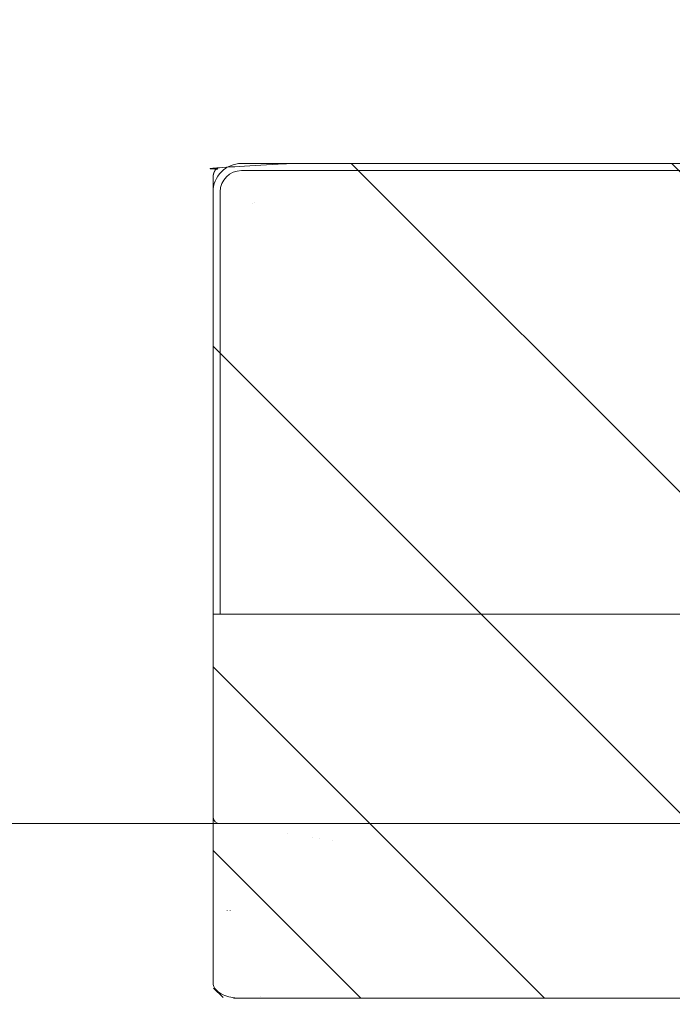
# Model space of a CAD drawing. Header units: inches. Extents: x -420 to -276, y -52 to 18.
# Tile 141 of 187: x -287.04 to -285.23, y -47.5 to -44.77. Entities that reach past the tile are written whole.
import ezdxf

# ---------------------------------------------------------------- set-up
doc = ezdxf.new("R2010")
doc.units = ezdxf.units.IN
doc.header["$LTSCALE"] = 32
doc.header["$MEASUREMENT"] = 0
doc.linetypes.add('Dash Style-1', pattern=[0.083328, 0.041656, -0.041672])
for name, color, linetype, lineweight in [('DashLine', 7, 'Dash Style-1', 13), ('DashLineFill', 7, 'Dash Style-1', 13), ('Drawing', 7, 'Continuous', 18), ('None', 7, 'Continuous', 18), ('SolidLine', 7, 'Continuous', 15)]:
    doc.layers.add(name, color=color, linetype=linetype, lineweight=lineweight)

# ---------------------------------------------------------------- blocks, each defined once
blk = doc.blocks.new('Group-52')
at = {"layer": 'DashLine', "flags": 128}
blk.add_lwpolyline([(0, -2.559055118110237), (69.76377952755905, -2.559055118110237), (69.76377952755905, -30), (0, -30)], close=True, dxfattribs=at)
at = {"layer": 'SolidLine', "flags": 128}
blk.add_lwpolyline([(0, -2.559055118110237), (69.76377952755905, -2.559055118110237), (69.76377952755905, -30), (0, -30)], close=True, dxfattribs=at)
blk = doc.blocks.new('TiMotion_Handset (2D)')
at = {"layer": 'DashLineFill', "linetype": 'Continuous', "lineweight": 13}
h = blk.add_hatch(dxfattribs=at)
h.set_pattern_fill('Steel', color=253, style=0, pattern_type=2)
h.set_pattern_definition([(45, (0, 0), (-1.61301565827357, 1.935715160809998), []), (45, (-1.0608, 1.0608), (-0.4723460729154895, 0.4167612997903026), [])])
h.paths.add_polyline_path([(-0.5650679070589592, 2.440944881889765), (-0.5636889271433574, 2.443168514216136), (-0.5621892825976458, 2.445271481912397), (-0.5605689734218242, 2.447253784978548), (-0.5588279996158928, 2.449115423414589), (-0.5569663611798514, 2.45085639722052), (-0.5549840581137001, 2.452476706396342), (-0.5528810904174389, 2.453976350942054), (-0.5506574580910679, 2.455355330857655), (-0.5483514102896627, 2.456591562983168), (-0.5460011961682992, 2.457662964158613), (-0.543606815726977, 2.458569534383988), (-0.5411682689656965, 2.459311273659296), (-0.5386855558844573, 2.459888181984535), (-0.5361586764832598, 2.460300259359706), (-0.5335876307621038, 2.460547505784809), (-0.5309724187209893, 2.460629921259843), (0.4425815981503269, 2.460629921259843), (0.4451968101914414, 2.460547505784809), (0.4477678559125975, 2.460300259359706), (0.450294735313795, 2.459888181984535), (0.4527774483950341, 2.459311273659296), (0.4552159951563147, 2.458569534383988), (0.4576103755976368, 2.457662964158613), (0.4599605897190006, 2.456591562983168), (0.4622666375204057, 2.455355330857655), (0.4644902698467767, 2.453976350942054), (0.4665932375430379, 2.452476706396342), (0.4685755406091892, 2.45085639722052), (0.4704371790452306, 2.449115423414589), (0.472178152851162, 2.447253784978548), (0.4737984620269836, 2.445271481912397), (0.4752981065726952, 2.443168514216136), (0.4766770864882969, 2.440944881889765), (0.4779133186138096, 2.43863883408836), (0.478984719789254, 2.436288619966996), (0.47989129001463, 2.433894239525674), (0.4806330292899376, 2.431455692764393), (0.4812099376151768, 2.428972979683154), (0.4816220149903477, 2.426446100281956), (0.4818692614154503, 2.423875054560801), (0.4819516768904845, 2.421259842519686), (0.4819516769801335, 1.765582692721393), (0.4825163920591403, 1.763951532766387), (0.4830058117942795, 1.762300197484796), (0.4834199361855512, 1.760628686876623), (0.4837587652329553, 1.758937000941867), (0.4840222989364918, 1.757225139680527), (0.4842105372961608, 1.755493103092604), (0.4843234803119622, 1.753740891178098), (0.484361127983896, 1.751968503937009), (0.484361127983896, -1.751965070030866), (0.4842787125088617, -1.75458028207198), (0.4840314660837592, -1.757151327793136), (0.4836193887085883, -1.759678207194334), (0.483042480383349, -1.762160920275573), (0.4823007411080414, -1.764599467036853), (0.4813941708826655, -1.766993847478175), (0.4803227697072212, -1.769344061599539), (0.4790865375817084, -1.771650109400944), (0.4777075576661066, -1.773873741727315), (0.4762079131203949, -1.775976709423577), (0.4745876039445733, -1.777959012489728), (0.4728466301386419, -1.779820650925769), (0.4709849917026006, -1.781561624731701), (0.4690026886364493, -1.783181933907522), (0.4668997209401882, -1.784681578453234), (0.4646760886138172, -1.786060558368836), (0.4623700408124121, -1.787296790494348), (0.4600198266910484, -1.788368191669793), (0.4576254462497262, -1.789274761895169), (0.4551868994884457, -1.790016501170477), (0.4527041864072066, -1.790593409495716), (0.4501773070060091, -1.791005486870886), (0.447606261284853, -1.791252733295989), (0.4449910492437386, -1.791335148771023), (-1.79051826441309, -1.791335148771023), (-1.793133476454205, -1.791252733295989), (-1.795704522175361, -1.791005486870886), (-1.798231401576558, -1.790593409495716), (-1.800714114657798, -1.790016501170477), (-1.803152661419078, -1.789274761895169), (-1.8055470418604, -1.788368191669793), (-1.807897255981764, -1.787296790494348), (-1.810203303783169, -1.786060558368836), (-1.81242693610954, -1.784681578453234), (-1.814529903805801, -1.783181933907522), (-1.816512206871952, -1.781561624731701), (-1.818373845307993, -1.779820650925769), (-1.820114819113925, -1.777959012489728), (-1.821735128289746, -1.775976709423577), (-1.823234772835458, -1.773873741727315), (-1.82461375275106, -1.771650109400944), (-1.825849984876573, -1.769344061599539), (-1.826921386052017, -1.766993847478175), (-1.827827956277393, -1.764599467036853), (-1.828569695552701, -1.762160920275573), (-1.82914660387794, -1.759678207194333), (-1.829558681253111, -1.757151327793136), (-1.829805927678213, -1.75458028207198), (-1.829888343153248, -1.751965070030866), (-1.829888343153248, 1.751968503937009), (-1.829805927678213, 1.754583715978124), (-1.829558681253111, 1.75715476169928), (-1.82914660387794, 1.759681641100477), (-1.828569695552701, 1.762164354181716), (-1.827827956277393, 1.764602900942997), (-1.826921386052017, 1.766997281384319), (-1.825849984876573, 1.769347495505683), (-1.82461375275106, 1.771653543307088), (-1.823234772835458, 1.773877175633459), (-1.821735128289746, 1.77598014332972), (-1.820114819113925, 1.777962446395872), (-1.818373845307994, 1.779824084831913), (-1.816512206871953, 1.781565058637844), (-1.814529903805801, 1.783185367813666), (-1.81242693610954, 1.784685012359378), (-1.810203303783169, 1.786063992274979), (-1.807897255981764, 1.787300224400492), (-1.8055470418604, 1.788371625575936), (-1.803152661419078, 1.789278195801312), (-1.800714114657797, 1.79001993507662), (-1.798231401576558, 1.790596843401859), (-1.795704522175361, 1.79100892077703), (-1.793133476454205, 1.791256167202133), (-1.79051826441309, 1.791338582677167), (-0.5703424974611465, 1.791338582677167), (-0.5703424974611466, 2.421259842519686), (-0.5702600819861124, 2.423875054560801), (-0.5700128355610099, 2.426446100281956), (-0.569600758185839, 2.428972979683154), (-0.5690238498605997, 2.431455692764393), (-0.5682821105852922, 2.433894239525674), (-0.5673755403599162, 2.436288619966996), (-0.5663041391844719, 2.43863883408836)])
at = {"layer": 'DashLineFill'}
blk.add_open_spline([(-0.5650679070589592, 2.440944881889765), (-0.559793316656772, 2.450080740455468), (-0.5415215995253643, 2.460629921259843), (-0.04419541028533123, 2.460629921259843), (0.4531307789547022, 2.460629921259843), (0.4714024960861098, 2.450080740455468), (0.4819516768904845, 2.431809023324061), (0.4819516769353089, 2.09342126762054), (0.4819516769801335, 1.765582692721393), (0.484361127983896, 1.759098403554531), (0.484361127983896, 1.716953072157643e-06), (0.484361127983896, -1.76251425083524), (0.473811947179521, -1.780785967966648), (0.4555402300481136, -1.791335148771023), (-0.672763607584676, -1.791335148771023), (-1.801067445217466, -1.791335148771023), (-1.819339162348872, -1.780785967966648), (-1.829888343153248, -1.76251425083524), (-1.829888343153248, 1.716953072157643e-06), (-1.829888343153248, 1.762517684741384), (-1.819339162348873, 1.780789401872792), (-1.801067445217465, 1.791338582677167), (-1.180430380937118, 1.791338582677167), (-0.5703424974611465, 1.791338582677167), (-0.5703424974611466, 2.106299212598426), (-0.5703424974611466, 2.431809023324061), (-0.5650679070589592, 2.440944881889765)], degree=2, knots=[0, 0, 0, 0.001659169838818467, 0.003318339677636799, 0.07987838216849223, 0.08153755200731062, 0.08319672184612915, 0.08485589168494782, 0.1364181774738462, 0.1364181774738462, 0.1375061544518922, 0.4048450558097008, 0.4064547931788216, 0.4080645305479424, 0.4096742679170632, 0.5802364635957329, 0.5818462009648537, 0.5834559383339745, 0.5850656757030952, 0.8524045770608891, 0.8540143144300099, 0.8556240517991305, 0.8572337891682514, 0.9503292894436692, 0.9503292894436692, 0.9983902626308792, 1, 1, 1], dxfattribs=at)
at = {"layer": 'Drawing', "color": 7, "linetype": 'Continuous'}
for p, q in [((-1.118964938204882e-15, -1.771653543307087), (0, 1.771653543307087)), ((0.484361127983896, -1.718944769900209), (0.484361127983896, 1.633858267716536)), ((0.2409393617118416, -1.744094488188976), (0.240788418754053, -1.744094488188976)), ((0.241743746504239, -1.744094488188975), (0.2415775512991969, -1.744094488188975)), ((-0.01784070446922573, -1.791338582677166), (-0.580838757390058, -1.791338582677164)), ((0.4397184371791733, -1.791338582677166), (-0.0177008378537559, -1.791331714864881))]:
    blk.add_line(p, q, dxfattribs=at)
at = {"layer": 'Drawing'}
for p, q in [((0.04748004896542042, -1.460629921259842), (0.04746598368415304, -1.460629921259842)), ((0.04207092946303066, -1.496062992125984), (0.04205846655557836, -1.496062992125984)), ((0.03906586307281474, -1.515748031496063), (0.03905429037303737, -1.515748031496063)), ((0.02846826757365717, -1.58511356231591), (0.02846826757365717, -1.585168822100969)), ((0.4801125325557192, -1.660715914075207), (0.4801125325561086, -1.661066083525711)), ((0.2410305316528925, -1.751968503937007), (0.2409227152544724, -1.751968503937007)), ((0.2416050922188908, -1.751968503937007), (0.241486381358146, -1.751968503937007))]:
    blk.add_line(p, q, dxfattribs=at)
at = {"layer": 'SolidLine', "color": 253, "linetype": 'Continuous'}
for p, q in [((-0.580838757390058, 1.791338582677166), (-0.580838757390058, -1.79046668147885)), ((-0.580838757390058, -1.79064089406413), (-0.580838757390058, -1.791338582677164))]:
    blk.add_line(p, q, dxfattribs=at)
at = {"layer": 'SolidLine', "color": 253}
for p, q in [((-1.829888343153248, 1.712598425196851), (-1.829888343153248, -1.71259842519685)), ((-1.810203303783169, 1.712598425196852), (-1.810203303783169, -1.712598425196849)), ((-1.720744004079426, -1.677165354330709), (-1.720759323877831, -1.677165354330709)), ((-1.720278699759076, -1.68194890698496), (-1.720281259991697, -1.681936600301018)), ((-0.580838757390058, -1.771653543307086), (-1.751148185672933, -1.771653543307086)), ((-0.580838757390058, -1.791338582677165), (-1.751148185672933, -1.791338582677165))]:
    blk.add_line(p, q, dxfattribs=at)
at = {"layer": 'SolidLine', "flags": 128}
blk.add_lwpolyline([(0.4397184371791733, -1.791338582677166, 0.1918475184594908), (0.4620406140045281, -1.782140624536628, 0.1481302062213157), (0.4815087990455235, -1.741952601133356, 0.04052641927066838), (0.4842346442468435, -1.718944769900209)], format="xyb", dxfattribs=at)
at = {"layer": 'SolidLine', "color": 253}
for centre, radius, start, end in [((-1.751215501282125, -1.712665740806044), 0.07867287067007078, 179.9509754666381, 270.0490245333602), ((-1.751148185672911, -1.712598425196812), 0.05905511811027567, 180.0000000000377, 269.999999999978)]:
    blk.add_arc(centre, radius, start, end, dxfattribs=at)
at = {"layer": 'SolidLine'}
blk.add_arc((-0.01885373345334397, -1.772493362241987), 0.01887242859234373, 273.0769857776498, 2.550491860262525, dxfattribs=at)
blk = doc.blocks.new('Group-54')
at = {"layer": 'None'}
blk.add_blockref('Group-52', (0, 0), dxfattribs=at)
at = {"layer": 'None', "color": 7, "rotation": 270}
blk.add_blockref('TiMotion_Handset (2D)', (61.86220472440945, -30), dxfattribs=at)
blk = doc.blocks.new('SL Credenza Desk Top (2D)-1')
at = {"layer": 'None'}
blk.add_blockref('Group-54', (0, 0), dxfattribs=at)
at = {"layer": 'Drawing', "color": 0, "flags": 1}
for tag in ['Tag', 'Catalog', 'Option1', 'Option2', 'Option3', 'Option4', 'Option5', 'Option6', 'Option7', 'Option8', 'Option9', 'Option10', 'Option11', 'Option12', 'Custom', 'FinishGroup', 'Discount', 'Item2', 'Item3', 'Item6', 'Item9', 'Item10', 'Item12', 'Item13', 'Item16', 'Item19', 'Item20', 'Item21', 'Item22', 'Item23', 'Item24', 'Item25', 'Item8', 'Item18', 'Item1', 'Item4', 'Item5', 'Item7', 'Item11', 'Item14', 'Item15', 'Item17']:
    blk.add_attdef(tag, (12.88432181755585, -32.50688762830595), '', height=0.007086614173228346, dxfattribs=at)

msp = doc.modelspace()

# ---------------------------------------------------------------- block references
at = {"layer": 'Drawing'}
msp.add_blockref('SL Credenza Desk Top (2D)-1', (-346.5750022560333, -16.99999999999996), dxfattribs=at)

doc.saveas('drawing.dxf')
